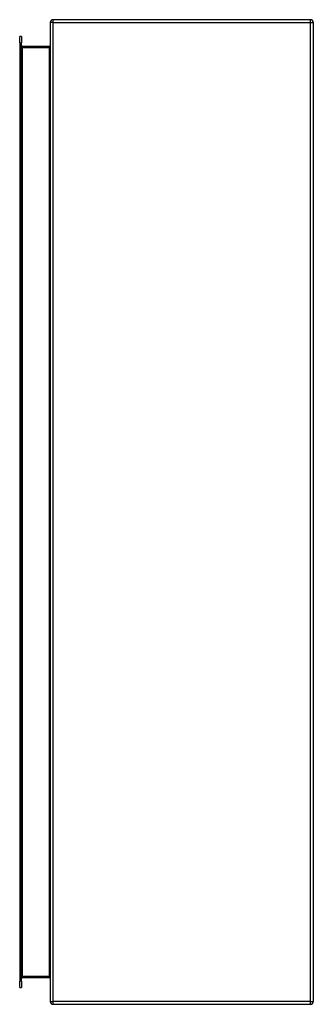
# Model space of a CAD drawing. Header units: inches. Extents: x 13 to 135, y 11 to 85.
# Tile 42 of 58: x 94 to 103, y 34 to 64. Entities that reach past the tile are written whole.
import ezdxf

# ---------------------------------------------------------------- set-up
doc = ezdxf.new("R2010")
doc.units = ezdxf.units.IN
doc.header["$MEASUREMENT"] = 0
doc.layers.add('Visible Edges(ANSI)', color=7, linetype='Continuous', lineweight=25)
doc.layers.add('Visible Tangent Edges(ANSI)', color=7, linetype='Continuous', lineweight=25)

msp = doc.modelspace()

# ---------------------------------------------------------------- linework, layer by layer
at = {"layer": 'Visible Edges(ANSI)'}
for p, q in [((95.143, 64.102), (95.143, 34.27)), ((103.059, 64.186), (95.227, 64.186)), ((103.143, 64.102), (103.143, 34.27)), ((94.212, 63.478), (94.212, 63.675)), ((94.265, 63.675), (94.212, 63.675)), ((94.265, 63.675), (94.265, 63.478)), ((94.212, 63.478), (94.212, 34.895)), ((94.265, 34.895), (94.265, 63.478)), ((95.112, 63.373), (94.296, 63.373)), ((94.212, 34.698), (94.212, 34.895)), ((94.265, 34.895), (94.265, 34.698)), ((94.296, 35), (95.112, 35)), ((94.212, 34.698), (94.265, 34.698)), ((95.227, 34.186), (103.059, 34.186))]:
    msp.add_line(p, q, dxfattribs=at)
for centre, radius, start, end in [((95.227, 64.102), 0.084, 90, 180), ((103.059, 64.102), 0.084, 0, 90), ((94.296, 63.404), 0.031, 180, 270), ((95.112, 63.404), 0.031, 270, 0), ((94.296, 34.969), 0.031, 90, 180), ((95.112, 34.969), 0.031, 0, 90), ((95.227, 34.27), 0.084, 180, 270), ((103.059, 34.27), 0.084, 270, 0)]:
    msp.add_arc(centre, radius, start, end, dxfattribs=at)
at = {"layer": 'Visible Tangent Edges(ANSI)'}
for p, q in [((95.227, 64.102), (95.143, 64.102)), ((95.227, 64.102), (95.227, 64.186)), ((95.227, 34.27), (95.227, 64.102)), ((95.227, 64.102), (103.059, 64.102)), ((103.059, 64.102), (103.059, 64.186)), ((103.059, 64.102), (103.143, 64.102)), ((103.059, 34.27), (103.059, 64.102)), ((94.212, 63.478), (94.265, 63.478)), ((94.296, 63.342), (94.265, 63.342)), ((94.296, 63.373), (94.296, 63.342)), ((94.296, 63.342), (95.112, 63.342)), ((94.296, 35.031), (94.296, 63.342)), ((95.112, 63.373), (95.112, 63.342)), ((95.112, 63.342), (95.112, 35.031)), ((94.265, 34.895), (94.212, 34.895)), ((94.265, 35.031), (94.296, 35.031)), ((94.296, 35.031), (94.296, 35)), ((95.112, 35.031), (94.296, 35.031)), ((95.112, 35), (95.112, 35.031)), ((95.143, 34.27), (95.227, 34.27)), ((95.227, 34.186), (95.227, 34.27)), ((103.059, 34.27), (95.227, 34.27)), ((103.059, 34.186), (103.059, 34.27)), ((103.059, 34.27), (103.143, 34.27))]:
    msp.add_line(p, q, dxfattribs=at)
for centre, major_axis, start_param, end_param in [((95.112, 63.404), (0, -0.062), 0, 1.570796), ((95.112, 34.969), (0, 0.062), 4.712389, 6.283185)]:
    msp.add_ellipse(centre, major_axis=major_axis, ratio=0.5, start_param=start_param, end_param=end_param, dxfattribs=at)

doc.saveas('drawing.dxf')
